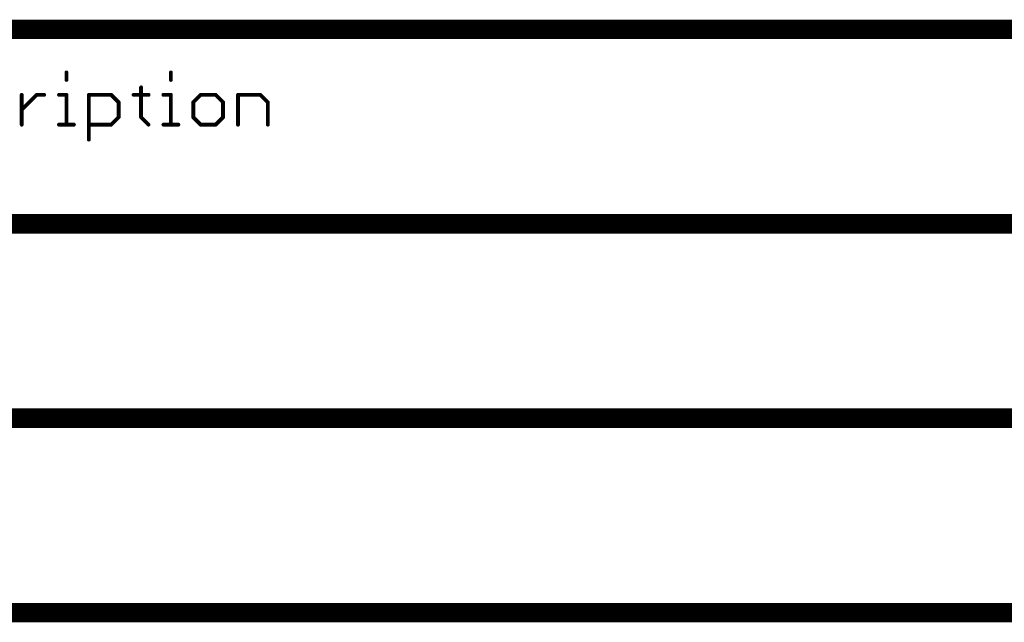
# Model space of a CAD drawing. Extents: x -1.7 to 9, y -2.8 to 5.2.
# Tile 226 of 227: x 7 to 8, y 4.6 to 5.2. Entities that reach past the tile are written whole.
import ezdxf

# ---------------------------------------------------------------- set-up
doc = ezdxf.new("R2010")
doc.units = 0
doc.layers.get('0').update_dxf_attribs({"linetype": 'CONTINUOUS'})
doc.layers.add('qfn32-50-23-b_document', color=1, linetype='CONTINUOUS')

# ---------------------------------------------------------------- blocks, each defined once
blk = doc.blocks.new('D59')
at = {"const_width": 0.001}
blk.add_lwpolyline([(-0.0005, 0, 1), (0.0005, 0, 1)], format="xyb", close=True, dxfattribs=at)
blk = doc.blocks.new('D61')
at = {"const_width": 0.002}
blk.add_lwpolyline([(-0.001, 0, 1), (0.001, 0, 1)], format="xyb", close=True, dxfattribs=at)

msp = doc.modelspace()

# ---------------------------------------------------------------- linework, layer by layer
at = {"layer": 'qfn32-50-23-b_document', "color": 1}
for points, const_width in [([(6.669582, 5.217), (8.369582, 5.217)], 0.02), ([(7.001778, 5.165039), (7.001778, 5.172712)], 0.004), ([(7.002778, 5.172712), (7.002778, 5.172712)], 0.002), ([(7.002778, 5.172712), (7.002778, 5.172712)], 0.002), ([(7.109203, 5.165039), (7.109203, 5.172712)], 0.004), ([(7.110203, 5.172712), (7.110203, 5.172712)], 0.002), ([(7.110203, 5.172712), (7.110203, 5.172712)], 0.002), ([(7.000778, 5.165039), (7.000778, 5.165039)], 0.002), ([(7.000778, 5.165039), (7.000778, 5.165039)], 0.002), ([(7.07851, 5.126673), (7.07851, 5.157366)], 0.004), ([(7.07951, 5.157366), (7.07951, 5.157366)], 0.002), ([(7.07951, 5.157366), (7.07951, 5.157366)], 0.002), ([(7.108203, 5.165039), (7.108203, 5.165039)], 0.002), ([(7.108203, 5.165039), (7.108203, 5.165039)], 0.002), ([(6.955739, 5.134346), (6.971085, 5.149693)], 0.004), ([(6.955739, 5.119), (6.955739, 5.149693)], 0.004), ([(6.956739, 5.149693), (6.956739, 5.149693)], 0.002), ([(6.956739, 5.149693), (6.956739, 5.149693)], 0.002), ([(6.971085, 5.149693), (6.978759, 5.149693)], 0.004), ([(6.971085, 5.150693), (6.971085, 5.150693)], 0.002), ([(6.971085, 5.150693), (6.971085, 5.150693)], 0.002), ([(6.971792, 5.148986), (6.971792, 5.148986)], 0.002), ([(6.971792, 5.148986), (6.971792, 5.148986)], 0.002), ([(6.978759, 5.148693), (6.978759, 5.148693)], 0.002), ([(6.978759, 5.148693), (6.978759, 5.148693)], 0.002), ([(6.994105, 5.149693), (7.001778, 5.149693)], 0.004), ([(6.994105, 5.150693), (6.994105, 5.150693)], 0.002), ([(6.994105, 5.150693), (6.994105, 5.150693)], 0.002), ([(7.001778, 5.119), (7.001778, 5.149693)], 0.004), ([(7.001778, 5.148693), (7.001778, 5.148693)], 0.002), ([(7.001778, 5.148693), (7.001778, 5.148693)], 0.002), ([(7.002778, 5.149693), (7.002778, 5.149693)], 0.002), ([(7.002778, 5.149693), (7.002778, 5.149693)], 0.002), ([(7.024798, 5.149693), (7.047817, 5.149693)], 0.004), ([(7.024798, 5.103654), (7.024798, 5.149693)], 0.004), ([(7.024798, 5.150693), (7.024798, 5.150693)], 0.002), ([(7.024798, 5.150693), (7.024798, 5.150693)], 0.002), ([(7.025798, 5.149693), (7.025798, 5.149693)], 0.002), ([(7.025798, 5.149693), (7.025798, 5.149693)], 0.002), ([(7.047817, 5.149693), (7.055491, 5.14202)], 0.004), ([(7.047817, 5.148693), (7.047817, 5.148693)], 0.002), ([(7.047817, 5.148693), (7.047817, 5.148693)], 0.002), ([(7.048524, 5.1504), (7.048524, 5.1504)], 0.002), ([(7.048524, 5.1504), (7.048524, 5.1504)], 0.002), ([(7.070837, 5.149693), (7.086183, 5.149693)], 0.004), ([(7.070837, 5.150693), (7.070837, 5.150693)], 0.002), ([(7.070837, 5.150693), (7.070837, 5.150693)], 0.002), ([(7.086183, 5.148693), (7.086183, 5.148693)], 0.002), ([(7.086183, 5.148693), (7.086183, 5.148693)], 0.002), ([(7.10153, 5.149693), (7.109203, 5.149693)], 0.004), ([(7.10153, 5.150693), (7.10153, 5.150693)], 0.002), ([(7.10153, 5.150693), (7.10153, 5.150693)], 0.002), ([(7.109203, 5.119), (7.109203, 5.149693)], 0.004), ([(7.109203, 5.148693), (7.109203, 5.148693)], 0.002), ([(7.109203, 5.148693), (7.109203, 5.148693)], 0.002), ([(7.110203, 5.149693), (7.110203, 5.149693)], 0.002), ([(7.110203, 5.149693), (7.110203, 5.149693)], 0.002), ([(7.132223, 5.14202), (7.139896, 5.149693)], 0.004), ([(7.139896, 5.149693), (7.155242, 5.149693)], 0.004), ([(7.139896, 5.150693), (7.139896, 5.150693)], 0.002), ([(7.139896, 5.150693), (7.139896, 5.150693)], 0.002), ([(7.140603, 5.148986), (7.140603, 5.148986)], 0.002), ([(7.140603, 5.148986), (7.140603, 5.148986)], 0.002), ([(7.155242, 5.149693), (7.162915, 5.14202)], 0.004), ([(7.155242, 5.148693), (7.155242, 5.148693)], 0.002), ([(7.155242, 5.148693), (7.155242, 5.148693)], 0.002), ([(7.155949, 5.1504), (7.155949, 5.1504)], 0.002), ([(7.155949, 5.1504), (7.155949, 5.1504)], 0.002), ([(7.178262, 5.149693), (7.201281, 5.149693)], 0.004), ([(7.178262, 5.119), (7.178262, 5.149693)], 0.004), ([(7.178262, 5.150693), (7.178262, 5.150693)], 0.002), ([(7.178262, 5.150693), (7.178262, 5.150693)], 0.002), ([(7.179262, 5.149693), (7.179262, 5.149693)], 0.002), ([(7.179262, 5.149693), (7.179262, 5.149693)], 0.002), ([(7.201281, 5.149693), (7.208955, 5.14202)], 0.004), ([(7.201281, 5.148693), (7.201281, 5.148693)], 0.002), ([(7.201281, 5.148693), (7.201281, 5.148693)], 0.002), ([(7.201989, 5.1504), (7.201989, 5.1504)], 0.002), ([(7.201989, 5.1504), (7.201989, 5.1504)], 0.002), ([(6.955032, 5.135053), (6.955032, 5.135053)], 0.002), ([(6.955032, 5.135053), (6.955032, 5.135053)], 0.002), ([(7.055491, 5.126673), (7.055491, 5.14202)], 0.004), ([(7.054783, 5.141312), (7.054783, 5.141312)], 0.002), ([(7.054783, 5.141312), (7.054783, 5.141312)], 0.002), ([(7.056491, 5.14202), (7.056491, 5.14202)], 0.002), ([(7.056491, 5.14202), (7.056491, 5.14202)], 0.002), ([(7.132223, 5.126673), (7.132223, 5.14202)], 0.004), ([(7.131516, 5.142727), (7.131516, 5.142727)], 0.002), ([(7.131516, 5.142727), (7.131516, 5.142727)], 0.002), ([(7.133223, 5.14202), (7.133223, 5.14202)], 0.002), ([(7.133223, 5.14202), (7.133223, 5.14202)], 0.002), ([(7.162915, 5.126673), (7.162915, 5.14202)], 0.004), ([(7.162208, 5.141312), (7.162208, 5.141312)], 0.002), ([(7.162208, 5.141312), (7.162208, 5.141312)], 0.002), ([(7.163915, 5.14202), (7.163915, 5.14202)], 0.002), ([(7.163915, 5.14202), (7.163915, 5.14202)], 0.002), ([(7.208955, 5.119), (7.208955, 5.14202)], 0.004), ([(7.208248, 5.141312), (7.208248, 5.141312)], 0.002), ([(7.208248, 5.141312), (7.208248, 5.141312)], 0.002), ([(7.209955, 5.14202), (7.209955, 5.14202)], 0.002), ([(7.209955, 5.14202), (7.209955, 5.14202)], 0.002), ([(7.047817, 5.119), (7.055491, 5.126673)], 0.004), ([(7.054491, 5.126673), (7.054491, 5.126673)], 0.002), ([(7.054491, 5.126673), (7.054491, 5.126673)], 0.002), ([(7.056198, 5.125966), (7.056198, 5.125966)], 0.002), ([(7.056198, 5.125966), (7.056198, 5.125966)], 0.002), ([(7.07851, 5.126673), (7.086183, 5.119)], 0.004), ([(7.07751, 5.126673), (7.07751, 5.126673)], 0.002), ([(7.07751, 5.126673), (7.07751, 5.126673)], 0.002), ([(7.079217, 5.12738), (7.079217, 5.12738)], 0.002), ([(7.079217, 5.12738), (7.079217, 5.12738)], 0.002), ([(7.132223, 5.126673), (7.139896, 5.119)], 0.004), ([(7.131223, 5.126673), (7.131223, 5.126673)], 0.002), ([(7.131223, 5.126673), (7.131223, 5.126673)], 0.002), ([(7.13293, 5.12738), (7.13293, 5.12738)], 0.002), ([(7.13293, 5.12738), (7.13293, 5.12738)], 0.002), ([(7.155242, 5.119), (7.162915, 5.126673)], 0.004), ([(7.161915, 5.126673), (7.161915, 5.126673)], 0.002), ([(7.161915, 5.126673), (7.161915, 5.126673)], 0.002), ([(7.163623, 5.125966), (7.163623, 5.125966)], 0.002), ([(7.163623, 5.125966), (7.163623, 5.125966)], 0.002), ([(6.954739, 5.119), (6.954739, 5.119)], 0.002), ([(6.954739, 5.119), (6.954739, 5.119)], 0.002), ([(6.994105, 5.119), (7.009451, 5.119)], 0.004), ([(6.994105, 5.12), (6.994105, 5.12)], 0.002), ([(6.994105, 5.12), (6.994105, 5.12)], 0.002), ([(7.000778, 5.119), (7.000778, 5.119)], 0.002), ([(7.000778, 5.119), (7.000778, 5.119)], 0.002), ([(7.009451, 5.118), (7.009451, 5.118)], 0.002), ([(7.009451, 5.118), (7.009451, 5.118)], 0.002), ([(7.024798, 5.119), (7.047817, 5.119)], 0.004), ([(7.024798, 5.12), (7.024798, 5.12)], 0.002), ([(7.024798, 5.12), (7.024798, 5.12)], 0.002), ([(7.04711, 5.119707), (7.04711, 5.119707)], 0.002), ([(7.04711, 5.119707), (7.04711, 5.119707)], 0.002), ([(7.047817, 5.118), (7.047817, 5.118)], 0.002), ([(7.047817, 5.118), (7.047817, 5.118)], 0.002), ([(7.085476, 5.118293), (7.085476, 5.118293)], 0.002), ([(7.085476, 5.118293), (7.085476, 5.118293)], 0.002), ([(7.10153, 5.119), (7.116876, 5.119)], 0.004), ([(7.10153, 5.12), (7.10153, 5.12)], 0.002), ([(7.10153, 5.12), (7.10153, 5.12)], 0.002), ([(7.108203, 5.119), (7.108203, 5.119)], 0.002), ([(7.108203, 5.119), (7.108203, 5.119)], 0.002), ([(7.116876, 5.118), (7.116876, 5.118)], 0.002), ([(7.116876, 5.118), (7.116876, 5.118)], 0.002), ([(7.139896, 5.119), (7.155242, 5.119)], 0.004), ([(7.139189, 5.118293), (7.139189, 5.118293)], 0.002), ([(7.139189, 5.118293), (7.139189, 5.118293)], 0.002), ([(7.139896, 5.12), (7.139896, 5.12)], 0.002), ([(7.139896, 5.12), (7.139896, 5.12)], 0.002), ([(7.154535, 5.119707), (7.154535, 5.119707)], 0.002), ([(7.154535, 5.119707), (7.154535, 5.119707)], 0.002), ([(7.155242, 5.118), (7.155242, 5.118)], 0.002), ([(7.155242, 5.118), (7.155242, 5.118)], 0.002), ([(7.177262, 5.119), (7.177262, 5.119)], 0.002), ([(7.177262, 5.119), (7.177262, 5.119)], 0.002), ([(7.207955, 5.119), (7.207955, 5.119)], 0.002), ([(7.207955, 5.119), (7.207955, 5.119)], 0.002), ([(7.023798, 5.103654), (7.023798, 5.103654)], 0.002), ([(7.023798, 5.103654), (7.023798, 5.103654)], 0.002), ([(6.469582, 5.017), (8.969582, 5.017)], 0.02), ([(6.469582, 4.817), (8.969582, 4.817)], 0.02), ([(6.669582, 4.617), (8.369582, 4.617)], 0.02)]:
    msp.add_lwpolyline(points, dxfattribs=dict(at, const_width=const_width))
at = {"layer": 'qfn32-50-23-b_document', "color": 1, "const_width": 0.002}
for points in [[(7.002778, 5.172712, 1), (7.000778, 5.172712)], [(7.110203, 5.172712, 1), (7.108203, 5.172712)], [(7.000778, 5.165039, 1), (7.002778, 5.165039)], [(7.07951, 5.157366, 1), (7.07751, 5.157366)], [(7.108203, 5.165039, 1), (7.110203, 5.165039)], [(6.956739, 5.149693, 1), (6.954739, 5.149693)], [(6.971085, 5.150693, 1), (6.971085, 5.148693)], [(6.971792, 5.148986, 1), (6.970378, 5.1504)], [(6.978759, 5.148693, 1), (6.978759, 5.150693)], [(6.994105, 5.150693, 1), (6.994105, 5.148693)], [(7.002778, 5.149693, 1), (7.000778, 5.149693)], [(7.001778, 5.148693, 1), (7.001778, 5.150693)], [(7.024798, 5.150693, 1), (7.024798, 5.148693)], [(7.025798, 5.149693, 1), (7.023798, 5.149693)], [(7.048524, 5.1504, 1), (7.04711, 5.148986)], [(7.047817, 5.148693, 1), (7.047817, 5.150693)], [(7.070837, 5.150693, 1), (7.070837, 5.148693)], [(7.086183, 5.148693, 1), (7.086183, 5.150693)], [(7.10153, 5.150693, 1), (7.10153, 5.148693)], [(7.110203, 5.149693, 1), (7.108203, 5.149693)], [(7.109203, 5.148693, 1), (7.109203, 5.150693)], [(7.139896, 5.150693, 1), (7.139896, 5.148693)], [(7.140603, 5.148986, 1), (7.139189, 5.1504)], [(7.155949, 5.1504, 1), (7.154535, 5.148986)], [(7.155242, 5.148693, 1), (7.155242, 5.150693)], [(7.178262, 5.150693, 1), (7.178262, 5.148693)], [(7.179262, 5.149693, 1), (7.177262, 5.149693)], [(7.201989, 5.1504, 1.000854), (7.200574, 5.148986)], [(7.201281, 5.148693, 1), (7.201281, 5.150693)], [(6.955032, 5.135053, 1), (6.956446, 5.133639)], [(7.056491, 5.14202, 1), (7.054491, 5.14202)], [(7.054783, 5.141312, 1), (7.056198, 5.142727)], [(7.131516, 5.142727, 1.000854), (7.13293, 5.141312)], [(7.133223, 5.14202, 1), (7.131223, 5.14202)], [(7.163915, 5.14202, 1), (7.161915, 5.14202)], [(7.162208, 5.141312, 1), (7.163623, 5.142727)], [(7.209955, 5.14202, 1), (7.207955, 5.14202)], [(7.208248, 5.141312, 0.999854), (7.209662, 5.142727)], [(7.054491, 5.126673, 1), (7.056491, 5.126673)], [(7.056198, 5.125966, 0.999854), (7.054783, 5.12738)], [(7.079217, 5.12738, 1), (7.077803, 5.125966)], [(7.07751, 5.126673, 1), (7.07951, 5.126673)], [(7.13293, 5.12738, 1), (7.131516, 5.125966)], [(7.131223, 5.126673, 1), (7.133223, 5.126673)], [(7.161915, 5.126673, 1), (7.163915, 5.126673)], [(7.163623, 5.125966, 0.999854), (7.162208, 5.12738)], [(6.954739, 5.119, 1), (6.956739, 5.119)], [(6.994105, 5.12, 1), (6.994105, 5.118)], [(7.000778, 5.119, 1), (7.002778, 5.119)], [(7.009451, 5.118, 1), (7.009451, 5.12)], [(7.024798, 5.12, 1), (7.024798, 5.118)], [(7.04711, 5.119707, 1), (7.048524, 5.118293)], [(7.047817, 5.118, 1), (7.047817, 5.12)], [(7.085476, 5.118293, 1), (7.08689, 5.119707)], [(7.10153, 5.12, 1), (7.10153, 5.118)], [(7.108203, 5.119, 1), (7.110203, 5.119)], [(7.116876, 5.118, 1), (7.116876, 5.12)], [(7.139896, 5.12, 1), (7.139896, 5.118)], [(7.139189, 5.118293, 1), (7.140603, 5.119707)], [(7.154535, 5.119707, 1), (7.155949, 5.118293)], [(7.155242, 5.118, 1), (7.155242, 5.12)], [(7.177262, 5.119, 1), (7.179262, 5.119)], [(7.207955, 5.119, 1), (7.209955, 5.119)], [(7.023798, 5.103654, 1), (7.025798, 5.103654)]]:
    msp.add_lwpolyline(points, format="xyb", dxfattribs=at)

# ---------------------------------------------------------------- block references
at = {"layer": 'qfn32-50-23-b_document'}
for name, p in [('D61', (7.001778, 5.172712)), ('D59', (7.000778, 5.172712)), ('D61', (7.001778, 5.165039)), ('D59', (7.002778, 5.172712)), ('D59', (7.002778, 5.172712)), ('D59', (7.002778, 5.172712)), ('D61', (7.109203, 5.172712)), ('D59', (7.108203, 5.172712)), ('D61', (7.109203, 5.165039)), ('D59', (7.110203, 5.172712)), ('D59', (7.110203, 5.172712)), ('D59', (7.110203, 5.172712)), ('D59', (7.000778, 5.165039)), ('D59', (7.000778, 5.165039)), ('D59', (7.000778, 5.165039)), ('D59', (7.002778, 5.165039)), ('D61', (7.07851, 5.157366)), ('D59', (7.07751, 5.157366)), ('D59', (7.07951, 5.157366)), ('D59', (7.07951, 5.157366)), ('D59', (7.07951, 5.157366)), ('D59', (7.108203, 5.165039)), ('D59', (7.108203, 5.165039)), ('D59', (7.108203, 5.165039)), ('D59', (7.110203, 5.165039)), ('D61', (6.955739, 5.149693)), ('D59', (6.954739, 5.149693)), ('D59', (6.956739, 5.149693)), ('D59', (6.956739, 5.149693)), ('D59', (6.956739, 5.149693)), ('D61', (6.971085, 5.149693)), ('D61', (6.971085, 5.149693)), ('D59', (6.970378, 5.1504)), ('D59', (6.971085, 5.150693)), ('D59', (6.971085, 5.150693)), ('D59', (6.971085, 5.150693)), ('D59', (6.971085, 5.148693)), ('D59', (6.971792, 5.148986)), ('D59', (6.971792, 5.148986)), ('D59', (6.971792, 5.148986)), ('D61', (6.978759, 5.149693)), ('D59', (6.978759, 5.150693)), ('D59', (6.978759, 5.148693)), ('D59', (6.978759, 5.148693)), ('D59', (6.978759, 5.148693)), ('D61', (6.994105, 5.149693)), ('D59', (6.994105, 5.150693)), ('D59', (6.994105, 5.150693)), ('D59', (6.994105, 5.150693)), ('D59', (6.994105, 5.148693)), ('D61', (7.001778, 5.149693)), ('D61', (7.001778, 5.149693)), ('D59', (7.000778, 5.149693)), ('D59', (7.001778, 5.150693)), ('D59', (7.001778, 5.148693)), ('D59', (7.001778, 5.148693)), ('D59', (7.001778, 5.148693)), ('D59', (7.002778, 5.149693)), ('D59', (7.002778, 5.149693)), ('D59', (7.002778, 5.149693)), ('D61', (7.024798, 5.149693)), ('D61', (7.024798, 5.149693)), ('D59', (7.023798, 5.149693)), ('D59', (7.024798, 5.150693)), ('D59', (7.024798, 5.150693)), ('D59', (7.024798, 5.150693)), ('D59', (7.024798, 5.148693)), ('D59', (7.025798, 5.149693)), ('D59', (7.025798, 5.149693)), ('D59', (7.025798, 5.149693)), ('D61', (7.047817, 5.149693)), ('D61', (7.047817, 5.149693)), ('D59', (7.04711, 5.148986)), ('D59', (7.047817, 5.150693)), ('D59', (7.047817, 5.148693)), ('D59', (7.047817, 5.148693)), ('D59', (7.047817, 5.148693)), ('D59', (7.048524, 5.1504)), ('D59', (7.048524, 5.1504)), ('D59', (7.048524, 5.1504)), ('D61', (7.070837, 5.149693)), ('D59', (7.070837, 5.150693)), ('D59', (7.070837, 5.150693)), ('D59', (7.070837, 5.150693)), ('D59', (7.070837, 5.148693)), ('D61', (7.086183, 5.149693)), ('D59', (7.086183, 5.150693)), ('D59', (7.086183, 5.148693)), ('D59', (7.086183, 5.148693)), ('D59', (7.086183, 5.148693)), ('D61', (7.10153, 5.149693)), ('D59', (7.10153, 5.150693)), ('D59', (7.10153, 5.150693)), ('D59', (7.10153, 5.150693)), ('D59', (7.10153, 5.148693)), ('D61', (7.109203, 5.149693)), ('D61', (7.109203, 5.149693)), ('D59', (7.108203, 5.149693)), ('D59', (7.109203, 5.150693)), ('D59', (7.109203, 5.148693)), ('D59', (7.109203, 5.148693)), ('D59', (7.109203, 5.148693)), ('D59', (7.110203, 5.149693)), ('D59', (7.110203, 5.149693)), ('D59', (7.110203, 5.149693)), ('D61', (7.139896, 5.149693)), ('D59', (7.139189, 5.1504)), ('D59', (7.139896, 5.150693)), ('D59', (7.139896, 5.150693)), ('D59', (7.139896, 5.150693)), ('D59', (7.139896, 5.148693)), ('D59', (7.140603, 5.148986)), ('D59', (7.140603, 5.148986)), ('D59', (7.140603, 5.148986)), ('D61', (7.155242, 5.149693)), ('D61', (7.155242, 5.149693)), ('D59', (7.154535, 5.148986)), ('D59', (7.155242, 5.150693)), ('D59', (7.155242, 5.148693)), ('D59', (7.155242, 5.148693)), ('D59', (7.155242, 5.148693)), ('D59', (7.155949, 5.1504)), ('D59', (7.155949, 5.1504)), ('D59', (7.155949, 5.1504)), ('D61', (7.178262, 5.149693)), ('D61', (7.178262, 5.149693)), ('D59', (7.177262, 5.149693)), ('D59', (7.178262, 5.150693)), ('D59', (7.178262, 5.150693)), ('D59', (7.178262, 5.150693)), ('D59', (7.178262, 5.148693)), ('D59', (7.179262, 5.149693)), ('D59', (7.179262, 5.149693)), ('D59', (7.179262, 5.149693)), ('D61', (7.201281, 5.149693)), ('D61', (7.201281, 5.149693)), ('D59', (7.200574, 5.148986)), ('D59', (7.201281, 5.150693)), ('D59', (7.201281, 5.148693)), ('D59', (7.201281, 5.148693)), ('D59', (7.201281, 5.148693)), ('D59', (7.201989, 5.1504)), ('D59', (7.201989, 5.1504)), ('D59', (7.201989, 5.1504)), ('D61', (6.955739, 5.134346)), ('D59', (6.955032, 5.135053)), ('D59', (6.955032, 5.135053)), ('D59', (6.955032, 5.135053)), ('D61', (7.055491, 5.14202)), ('D61', (7.055491, 5.14202)), ('D59', (7.054491, 5.14202)), ('D59', (7.054783, 5.141312)), ('D59', (7.054783, 5.141312)), ('D59', (7.054783, 5.141312)), ('D59', (7.056198, 5.142727)), ('D59', (7.056491, 5.14202)), ('D59', (7.056491, 5.14202)), ('D59', (7.056491, 5.14202)), ('D61', (7.132223, 5.14202)), ('D61', (7.132223, 5.14202)), ('D59', (7.131223, 5.14202)), ('D59', (7.131516, 5.142727)), ('D59', (7.131516, 5.142727)), ('D59', (7.131516, 5.142727)), ('D59', (7.13293, 5.141312)), ('D59', (7.133223, 5.14202)), ('D59', (7.133223, 5.14202)), ('D59', (7.133223, 5.14202)), ('D61', (7.162915, 5.14202)), ('D61', (7.162915, 5.14202)), ('D59', (7.161915, 5.14202)), ('D59', (7.162208, 5.141312)), ('D59', (7.162208, 5.141312)), ('D59', (7.162208, 5.141312)), ('D59', (7.163623, 5.142727)), ('D59', (7.163915, 5.14202)), ('D59', (7.163915, 5.14202)), ('D59', (7.163915, 5.14202)), ('D61', (7.208955, 5.14202)), ('D61', (7.208955, 5.14202)), ('D59', (7.207955, 5.14202)), ('D59', (7.208248, 5.141312)), ('D59', (7.208248, 5.141312)), ('D59', (7.208248, 5.141312)), ('D59', (7.209662, 5.142727)), ('D59', (7.209955, 5.14202)), ('D59', (7.209955, 5.14202)), ('D59', (7.209955, 5.14202)), ('D59', (6.956446, 5.133639)), ('D61', (7.055491, 5.126673)), ('D59', (7.054491, 5.126673)), ('D59', (7.054491, 5.126673)), ('D59', (7.054491, 5.126673)), ('D59', (7.054783, 5.12738)), ('D59', (7.056198, 5.125966)), ('D59', (7.056198, 5.125966)), ('D59', (7.056198, 5.125966)), ('D59', (7.056491, 5.126673)), ('D61', (7.07851, 5.126673)), ('D61', (7.07851, 5.126673)), ('D59', (7.07751, 5.126673)), ('D59', (7.07751, 5.126673)), ('D59', (7.07751, 5.126673)), ('D59', (7.077803, 5.125966)), ('D59', (7.079217, 5.12738)), ('D59', (7.079217, 5.12738)), ('D59', (7.079217, 5.12738)), ('D59', (7.07951, 5.126673)), ('D61', (7.132223, 5.126673)), ('D61', (7.132223, 5.126673)), ('D59', (7.131223, 5.126673)), ('D59', (7.131223, 5.126673)), ('D59', (7.131223, 5.126673)), ('D59', (7.131516, 5.125966)), ('D59', (7.13293, 5.12738)), ('D59', (7.13293, 5.12738)), ('D59', (7.13293, 5.12738)), ('D59', (7.133223, 5.126673)), ('D61', (7.162915, 5.126673)), ('D61', (7.162915, 5.126673)), ('D59', (7.161915, 5.126673)), ('D59', (7.161915, 5.126673)), ('D59', (7.161915, 5.126673)), ('D59', (7.162208, 5.12738)), ('D59', (7.163623, 5.125966)), ('D59', (7.163623, 5.125966)), ('D59', (7.163623, 5.125966)), ('D59', (7.163915, 5.126673)), ('D61', (6.955739, 5.119)), ('D59', (6.954739, 5.119)), ('D59', (6.954739, 5.119)), ('D59', (6.954739, 5.119)), ('D59', (6.956739, 5.119)), ('D61', (6.994105, 5.119)), ('D59', (6.994105, 5.12)), ('D59', (6.994105, 5.12)), ('D59', (6.994105, 5.12)), ('D59', (6.994105, 5.118)), ('D61', (7.001778, 5.119)), ('D59', (7.000778, 5.119)), ('D59', (7.000778, 5.119)), ('D59', (7.000778, 5.119)), ('D59', (7.002778, 5.119)), ('D61', (7.009451, 5.119)), ('D59', (7.009451, 5.12)), ('D59', (7.009451, 5.118)), ('D59', (7.009451, 5.118)), ('D59', (7.009451, 5.118)), ('D61', (7.024798, 5.119)), ('D59', (7.024798, 5.12)), ('D59', (7.024798, 5.12)), ('D59', (7.024798, 5.12)), ('D59', (7.024798, 5.118)), ('D61', (7.047817, 5.119)), ('D61', (7.047817, 5.119)), ('D59', (7.04711, 5.119707)), ('D59', (7.04711, 5.119707)), ('D59', (7.04711, 5.119707)), ('D59', (7.047817, 5.12)), ('D59', (7.047817, 5.118)), ('D59', (7.047817, 5.118)), ('D59', (7.047817, 5.118)), ('D59', (7.048524, 5.118293)), ('D61', (7.086183, 5.119)), ('D59', (7.085476, 5.118293)), ('D59', (7.085476, 5.118293)), ('D59', (7.085476, 5.118293)), ('D59', (7.08689, 5.119707)), ('D61', (7.10153, 5.119)), ('D59', (7.10153, 5.12)), ('D59', (7.10153, 5.12)), ('D59', (7.10153, 5.12)), ('D59', (7.10153, 5.118)), ('D61', (7.109203, 5.119)), ('D59', (7.108203, 5.119)), ('D59', (7.108203, 5.119)), ('D59', (7.108203, 5.119)), ('D59', (7.110203, 5.119)), ('D61', (7.116876, 5.119)), ('D59', (7.116876, 5.12)), ('D59', (7.116876, 5.118)), ('D59', (7.116876, 5.118)), ('D59', (7.116876, 5.118)), ('D61', (7.139896, 5.119)), ('D61', (7.139896, 5.119)), ('D59', (7.139189, 5.118293)), ('D59', (7.139189, 5.118293)), ('D59', (7.139189, 5.118293)), ('D59', (7.139896, 5.12)), ('D59', (7.139896, 5.12)), ('D59', (7.139896, 5.12)), ('D59', (7.139896, 5.118)), ('D59', (7.140603, 5.119707)), ('D61', (7.155242, 5.119)), ('D61', (7.155242, 5.119)), ('D59', (7.154535, 5.119707)), ('D59', (7.154535, 5.119707)), ('D59', (7.154535, 5.119707)), ('D59', (7.155242, 5.12)), ('D59', (7.155242, 5.118)), ('D59', (7.155242, 5.118)), ('D59', (7.155242, 5.118)), ('D59', (7.155949, 5.118293)), ('D61', (7.178262, 5.119)), ('D59', (7.177262, 5.119)), ('D59', (7.177262, 5.119)), ('D59', (7.177262, 5.119)), ('D59', (7.179262, 5.119)), ('D61', (7.208955, 5.119)), ('D59', (7.207955, 5.119)), ('D59', (7.207955, 5.119)), ('D59', (7.207955, 5.119)), ('D59', (7.209955, 5.119)), ('D61', (7.024798, 5.103654)), ('D59', (7.023798, 5.103654)), ('D59', (7.023798, 5.103654)), ('D59', (7.023798, 5.103654)), ('D59', (7.025798, 5.103654))]:
    msp.add_blockref(name, p, dxfattribs=at)

doc.saveas('drawing.dxf')
